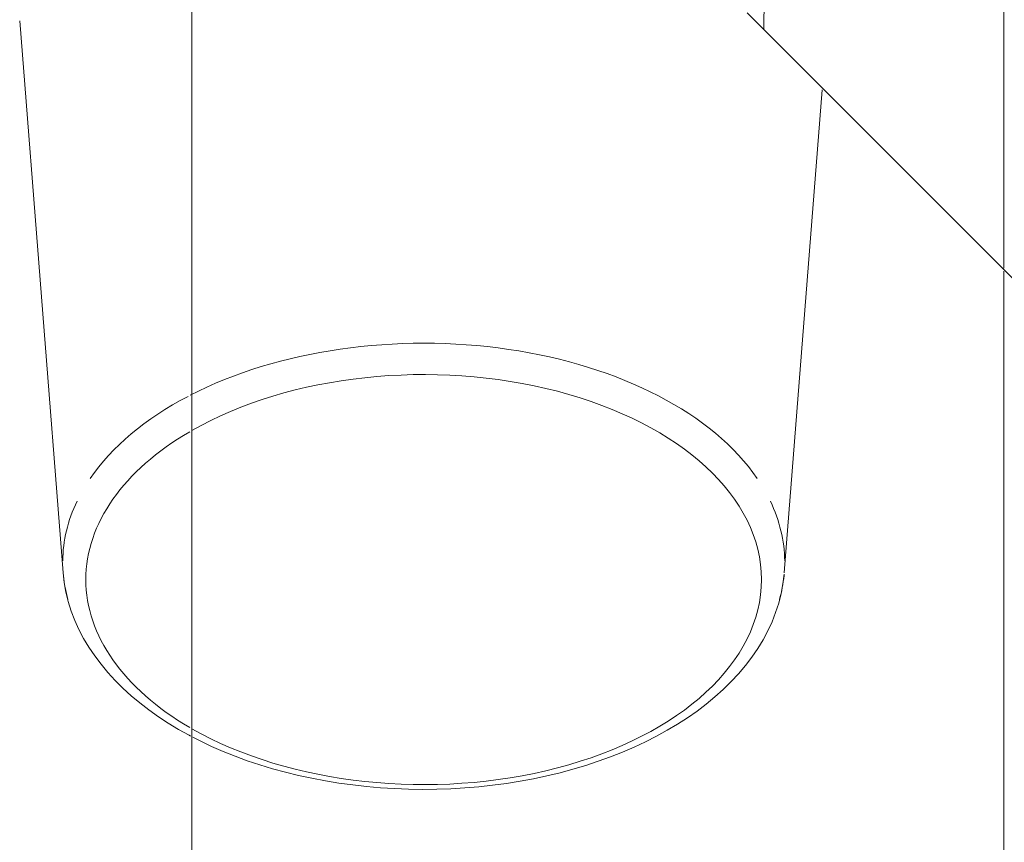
# Model space of a CAD drawing. Header units: millimetres. Extents: x 811 to 573824, y 137 to 100812.
# Tile 122 of 143: x 454923 to 454966, y 77702 to 77738. Entities that reach past the tile are written whole.
import ezdxf

# ---------------------------------------------------------------- set-up
doc = ezdxf.new("R2010")
doc.units = ezdxf.units.MM
doc.header["$LTSCALE"] = 3
doc.header["$MEASUREMENT"] = 0
doc.layers.add('KITCHEN EQUIPMENTS', color=251, linetype='Continuous', lineweight=0)

# ---------------------------------------------------------------- blocks, each defined once
blk = doc.blocks.new('xzgredgr')
at = {"layer": 'KITCHEN EQUIPMENTS'}
for p, q in [((454930.638, 77892.533, 0.118), (454930.638, 77298.533, 0.118)), ((454965.638, 77845.533, 0.118), (454965.638, 77727.166, 0.118)), ((454955.303, 77737.436, 0.118), (454955.306, 77738.894, 0.118)), ((454954.579, 77738.157, 0.118), (454955.338, 77737.398, 0.118)), ((454923.224, 77737.823, 0.118), (454925.097, 77714.032, 0.118)), ((454955.338, 77737.398, 0.118), (455097.735, 77595, 0.118)), ((454956.179, 77714.032, 0.118), (454957.818, 77734.85, 0.118)), ((454965.638, 77727.03, 0.118), (454965.638, 77645.533, 0.118)), ((454925.097, 77714.032, 0.118), (454925.144, 77713.615, 0.118)), ((454956.123, 77713.551, 0.118), (454956.174, 77713.968, 0.118)), ((454925.144, 77713.615, 0.118), (454925.218, 77713.2, 0.118)), ((454956.045, 77713.137, 0.118), (454956.123, 77713.551, 0.118)), ((454925.218, 77713.2, 0.118), (454925.319, 77712.789, 0.118)), ((454955.94, 77712.726, 0.118), (454956.045, 77713.137, 0.118)), ((454925.319, 77712.789, 0.118), (454925.446, 77712.382, 0.118)), ((454955.808, 77712.32, 0.118), (454955.94, 77712.726, 0.118)), ((454925.446, 77712.382, 0.118), (454925.599, 77711.981, 0.118)), ((454955.651, 77711.92, 0.118), (454955.808, 77712.32, 0.118)), ((454925.599, 77711.981, 0.118), (454925.777, 77711.587, 0.118)), ((454955.469, 77711.527, 0.118), (454955.651, 77711.92, 0.118)), ((454925.777, 77711.587, 0.118), (454925.98, 77711.199, 0.118)), ((454955.263, 77711.141, 0.118), (454955.469, 77711.527, 0.118)), ((454925.98, 77711.199, 0.118), (454926.207, 77710.82, 0.118)), ((454955.033, 77710.763, 0.118), (454955.263, 77711.141, 0.118)), ((454926.207, 77710.82, 0.118), (454926.456, 77710.449, 0.118)), ((454954.779, 77710.393, 0.118), (454955.033, 77710.763, 0.118)), ((454926.456, 77710.449, 0.118), (454926.729, 77710.087, 0.118)), ((454926.729, 77710.087, 0.118), (454927.022, 77709.734, 0.118)), ((454954.504, 77710.032, 0.118), (454954.779, 77710.393, 0.118)), ((454927.022, 77709.734, 0.118), (454927.337, 77709.39, 0.118)), ((454953.889, 77709.339, 0.118), (454954.207, 77709.68, 0.118)), ((454954.207, 77709.68, 0.118), (454954.504, 77710.032, 0.118)), ((454927.337, 77709.39, 0.118), (454927.672, 77709.057, 0.118)), ((454953.551, 77709.007, 0.118), (454953.889, 77709.339, 0.118)), ((454927.672, 77709.057, 0.118), (454928.027, 77708.734, 0.118)), ((454953.193, 77708.685, 0.118), (454953.551, 77709.007, 0.118)), ((454928.027, 77708.734, 0.118), (454928.401, 77708.421, 0.118)), ((454928.401, 77708.421, 0.118), (454928.793, 77708.119, 0.118)), ((454952.421, 77708.074, 0.118), (454952.816, 77708.374, 0.118)), ((454952.816, 77708.374, 0.118), (454953.193, 77708.685, 0.118)), ((454928.793, 77708.119, 0.118), (454929.203, 77707.829, 0.118)), ((454952.009, 77707.785, 0.118), (454952.421, 77708.074, 0.118)), ((454929.203, 77707.829, 0.118), (454929.63, 77707.549, 0.118)), ((454929.63, 77707.549, 0.118), (454930.073, 77707.282, 0.118)), ((454951.58, 77707.508, 0.118), (454952.009, 77707.785, 0.118)), ((454930.073, 77707.282, 0.118), (454930.531, 77707.026, 0.118)), ((454950.673, 77706.988, 0.118), (454951.134, 77707.242, 0.118)), ((454951.134, 77707.242, 0.118), (454951.58, 77707.508, 0.118)), ((454930.531, 77707.026, 0.118), (454930.588, 77706.997, 0.118)), ((454930.688, 77706.946, 0.118), (454931.005, 77706.782, 0.118)), ((454931.005, 77706.782, 0.118), (454931.493, 77706.551, 0.118)), ((454949.707, 77706.517, 0.118), (454950.197, 77706.746, 0.118)), ((454950.197, 77706.746, 0.118), (454950.673, 77706.988, 0.118)), ((454931.493, 77706.551, 0.118), (454931.994, 77706.333, 0.118)), ((454931.994, 77706.333, 0.118), (454932.508, 77706.127, 0.118)), ((454948.688, 77706.096, 0.118), (454949.204, 77706.3, 0.118)), ((454949.204, 77706.3, 0.118), (454949.707, 77706.517, 0.118)), ((454932.508, 77706.127, 0.118), (454933.034, 77705.934, 0.118)), ((454933.034, 77705.934, 0.118), (454933.572, 77705.755, 0.118)), ((454947.621, 77705.728, 0.118), (454948.16, 77705.906, 0.118)), ((454948.16, 77705.906, 0.118), (454948.688, 77706.096, 0.118)), ((454933.572, 77705.755, 0.118), (454934.119, 77705.589, 0.118)), ((454934.119, 77705.589, 0.118), (454934.676, 77705.437, 0.118)), ((454934.676, 77705.437, 0.118), (454935.242, 77705.298, 0.118)), ((454945.946, 77705.278, 0.118), (454946.514, 77705.414, 0.118)), ((454946.514, 77705.414, 0.118), (454947.072, 77705.565, 0.118)), ((454947.072, 77705.565, 0.118), (454947.621, 77705.728, 0.118)), ((454935.242, 77705.298, 0.118), (454935.816, 77705.174, 0.118)), ((454935.816, 77705.174, 0.118), (454936.398, 77705.063, 0.118)), ((454936.398, 77705.063, 0.118), (454936.985, 77704.967, 0.118)), ((454944.201, 77704.954, 0.118), (454944.789, 77705.048, 0.118)), ((454944.789, 77705.048, 0.118), (454945.371, 77705.156, 0.118)), ((454945.371, 77705.156, 0.118), (454945.946, 77705.278, 0.118)), ((454936.985, 77704.967, 0.118), (454937.578, 77704.886, 0.118)), ((454937.578, 77704.886, 0.118), (454938.175, 77704.819, 0.118)), ((454938.175, 77704.819, 0.118), (454938.776, 77704.766, 0.118)), ((454938.776, 77704.766, 0.118), (454939.38, 77704.728, 0.118)), ((454939.38, 77704.728, 0.118), (454939.985, 77704.705, 0.118)), ((454939.985, 77704.705, 0.118), (454940.592, 77704.697, 0.118)), ((454940.592, 77704.697, 0.118), (454941.198, 77704.703, 0.118)), ((454941.198, 77704.703, 0.118), (454941.804, 77704.724, 0.118)), ((454941.804, 77704.724, 0.118), (454942.408, 77704.759, 0.118)), ((454942.408, 77704.759, 0.118), (454943.009, 77704.81, 0.118)), ((454943.009, 77704.81, 0.118), (454943.607, 77704.875, 0.118)), ((454943.607, 77704.875, 0.118), (454944.201, 77704.954, 0.118))]:
    blk.add_line(p, q, dxfattribs=at)
at = {"layer": 'KITCHEN EQUIPMENTS', "extrusion": (0, 0, -1)}
for centre, major_axis, start_param, end_param in [((454940.638, 77714.483, 0.118), (15.559, 0), 4.008774, 5.890486), ((454940.638, 77713.738, 0.118), (14.561, 0), 3.955711, 6.283185), ((454940.638, 77714.483, 0.118), (15.559, 0), 3.534292, 4.001055), ((454940.638, 77713.738, 0.118), (14.561, 0), 3.141593, 3.947462), ((454940.638, 77714.483, 0.118), (15.559, 0), 3.147726, 3.424346), ((454940.638, 77714.483, 0.118), (15.559, 0), 6.000432, 6.277052), ((454940.638, 77714.483, 0.118), (15.559, 0), 2.971141, 3.08008), ((454940.638, 77714.483, 0.118), (15.559, 0), 0.06098, 0.170451), ((454940.638, 77713.738, 0.118), (14.561, 0), 2.335723, 3.141593), ((454940.638, 77713.738, 0.118), (14.561, 0), 0, 2.327475)]:
    blk.add_ellipse(centre, major_axis=major_axis, ratio=0.606844, start_param=start_param, end_param=end_param, dxfattribs=at)

msp = doc.modelspace()

# ---------------------------------------------------------------- block references
at = {"layer": 'KITCHEN EQUIPMENTS'}
msp.add_blockref('xzgredgr', (0, 0), dxfattribs=at)

doc.saveas('drawing.dxf')
